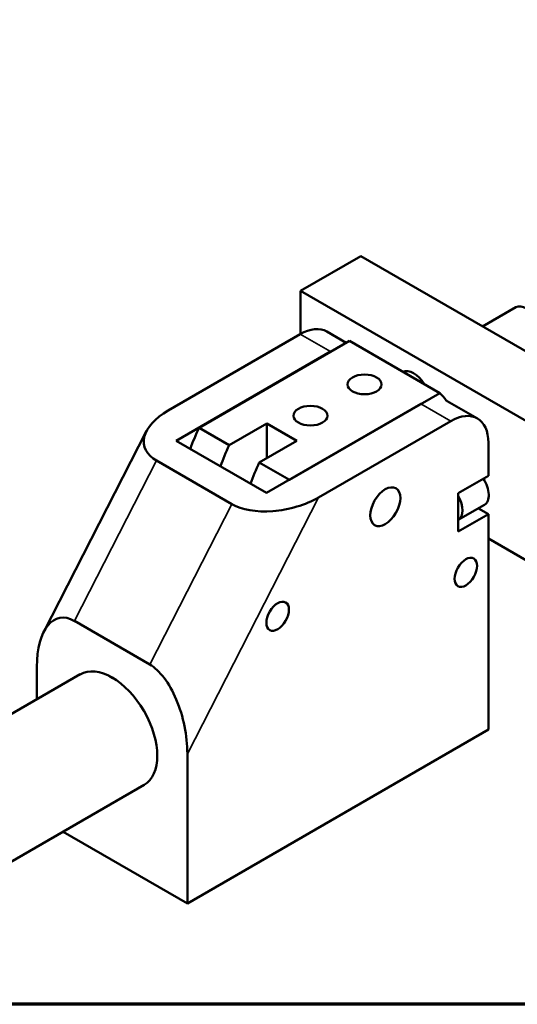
# Model space of a CAD drawing. Header units: millimetres. Extents: x 0 to 594, y 0 to 420.
# Tile 5 of 23: x 470 to 516, y 20 to 113. Entities that reach past the tile are written whole.
import ezdxf

# ---------------------------------------------------------------- set-up
doc = ezdxf.new("R2010")
doc.units = ezdxf.units.MM
doc.header["$LTSCALE"] = 2
for name, color, linetype, lineweight in [('Border (ISO)', 7, 'Continuous', 70), ('Visible (ISO)', 7, 'Continuous', 50), ('Visible Narrow (ISO)', 7, 'Continuous', 35)]:
    doc.layers.add(name, color=color, linetype=linetype, lineweight=lineweight)

# ---------------------------------------------------------------- blocks, each defined once
blk = doc.blocks.new('図面枠 既定の図面枠')
at = {"layer": 'Border (ISO)', "flags": 128}
blk.add_lwpolyline([(10, 10), (10, 200), (287, 200), (287, 10), (10, 10)], dxfattribs=at)

msp = doc.modelspace()

# ---------------------------------------------------------------- linework, layer by layer
at = {"layer": 'Visible (ISO)'}
for p, q in [((501.662, 90.284), (496.005, 87.018)), ((501.662, 90.284), (522.875, 78.037)), ((496.005, 82.976), (496.005, 87.018)), ((496.005, 87.018), (517.218, 74.771)), ((516.218, 85.484), (513.097, 83.682)), ((483.55, 75.785), (495.97, 82.956)), ((498.47, 83.204), (500.298, 82.148)), ((500.601, 82.323), (486.459, 74.158)), ((500.601, 82.323), (509.087, 77.424)), ((484.303, 72.954), (498.798, 81.323)), ((505.837, 79.49), (505.672, 79.396)), ((494.945, 69.259), (509.087, 77.424)), ((507.284, 76.424), (492.788, 68.055)), ((509.784, 76.672), (512.612, 75.039)), ((486.459, 74.158), (489.288, 72.525)), ((489.288, 72.525), (492.823, 74.567)), ((492.823, 74.567), (495.652, 72.934)), ((492.823, 74.567), (492.823, 71.301)), ((497.692, 67.62), (510.112, 74.791)), ((471.874, 55.001), (481.531, 73.866)), ((492.788, 68.055), (484.303, 72.954)), ((495.652, 72.934), (492.116, 70.892)), ((513.648, 72.75), (513.648, 69.647)), ((482.47, 71.079), (489.541, 66.997)), ((492.116, 70.892), (494.945, 69.259)), ((510.819, 68.014), (513.648, 69.647)), ((510.819, 64.422), (510.819, 68.014)), ((513.269, 66.915), (510.819, 65.501)), ((513.648, 66.055), (510.819, 64.422)), ((512.713, 66.594), (513.648, 66.055)), ((513.648, 66.055), (513.648, 45.805)), ((517.218, 61.707), (513.648, 63.768)), ((474.757, 56.012), (481.828, 51.929)), ((452.666, 37.938), (475.292, 51.002)), ((471.221, 48.651), (471.221, 51.702)), ((513.648, 45.805), (485.363, 29.476)), ((485.363, 29.476), (485.363, 43.537)), ((458.666, 27.546), (481.292, 40.609)), ((473.686, 36.218), (485.363, 29.476))]:
    msp.add_line(p, q, dxfattribs=at)
for centre, major_axis, ratio, start_param, end_param in [((517.218, 83.752), (-1, 1.732), 0.57735, 3.141593, 6.283185), ((495.97, 78.874), (2.5, 4.33), 0.57735, 0, 0.785398), ((498.798, 77.241), (2.5, 4.33), 0.57735, 0.644075, 0.785398), ((506.612, 77.629), (-1.025, 1.775), 0.57735, 4.747814, 6.24776), ((502.016, 67.218), (6.25, 10.825), 0.57735, 6.018329, 6.141288), ((507.284, 72.342), (2.5, 4.33), 0.57735, 0, 0.040666), ((487.085, 73.744), (-5.775, -1.242), 0.539978, 5.250467, 6.821264), ((510.112, 70.709), (2.5, 4.33), 0.57735, 5.497787, 7.068583), ((493.53, 72.117), (-6.25, -10.825), 0.57735, 4.854286, 5.028768), ((496.359, 70.484), (6.25, 10.825), 0.57735, 1.712693, 1.887175), ((499.187, 68.851), (-6.25, -10.825), 0.57735, 4.854286, 5.028768), ((512.269, 68.647), (1, -1.732), 0.57735, 0, 1.659246), ((494.156, 69.662), (-5.775, -1.242), 0.539978, 0.538078, 2.108875), ((509.794, 67.218), (1, -1.732), 0.57735, 0.025747, 1.545049), ((474.757, 49.66), (1.427, -6.635), 0.48755, 2.726153, 4.296949), ((478.292, 45.805), (-3, 5.196), 0.57735, 3.141593, 6.283185), ((481.828, 45.578), (1.427, -6.635), 0.48755, 1.155356, 2.726153)]:
    msp.add_ellipse(centre, major_axis=major_axis, ratio=ratio, start_param=start_param, end_param=end_param, dxfattribs=at)
for centre, major_axis in [((502.016, 78.241), (1.6, 0)), ((496.924, 75.301), (1.6, 0)), ((503.96, 66.749), (1, 1.732)), ((511.526, 60.584), (0.75, 1.299)), ((511.526, 60.584), (0.75, 1.299)), ((493.849, 56.461), (0.75, 1.299))]:
    msp.add_ellipse(centre, major_axis=major_axis, ratio=0.57735, dxfattribs=at)
msp.add_open_spline([(478.606, 50.51), (478.478, 50.566), (478.36, 50.625), (478.155, 50.744), (478.061, 50.807), (477.979, 50.872)], degree=3, knots=[-0.35516845, -0.35516845, -0.35516845, -0.35516845, -0.31161718, -0.31161718, -0.26806583, -0.26806583, -0.26806583, -0.26806583], dxfattribs=at)
at = {"layer": 'Visible Narrow (ISO)'}
for p, q in [((495.97, 82.956), (498.798, 81.323)), ((507.284, 76.424), (510.112, 74.791)), ((474.757, 56.012), (482.47, 71.079)), ((485.363, 43.537), (497.692, 67.62)), ((489.541, 66.997), (481.828, 51.929)), ((478.258, 50.685), (478.258, 50.724))]:
    msp.add_line(p, q, dxfattribs=at)

# ---------------------------------------------------------------- block references
at = {"xscale": 2, "yscale": 2, "zscale": 2}
msp.add_blockref('図面枠 既定の図面枠', (0, 0), dxfattribs=at)

doc.saveas('drawing.dxf')
